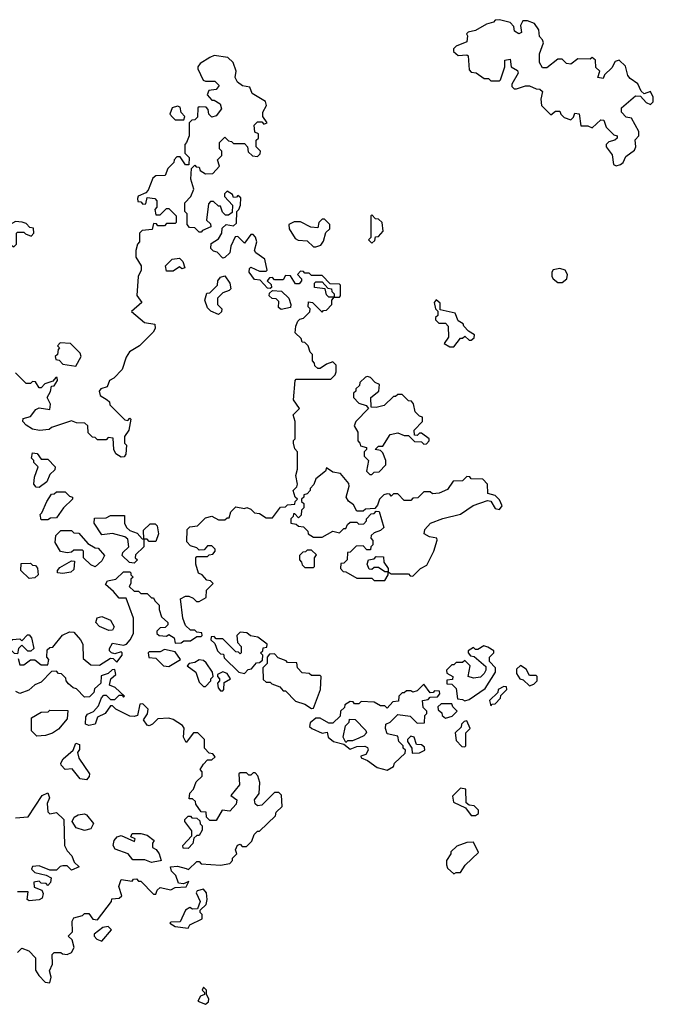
# Model space of a CAD drawing. Extents: x 2206940 to 2356632, y 511582 to 673215.
# Tile 196 of 228: x 2327895 to 2330828, y 611700 to 616252. Entities that reach past the tile are written whole.
import ezdxf

# ---------------------------------------------------------------- set-up
doc = ezdxf.new("R2010")
doc.units = 0

msp = doc.modelspace()

# ---------------------------------------------------------------- linework, layer by layer
at = {"layer": '0CON10XD'}
for points in [[(2330655, 615577.5), (2330675, 615582.5), (2330688.3, 615591.7), (2330700.7, 615619.3), (2330740.7, 615649.3), (2330746.7, 615665), (2330743, 615697), (2330760, 615715), (2330760, 615735), (2330727, 615797), (2330701.7, 615801.7), (2330680, 615825), (2330680, 615845), (2330745, 615900), (2330768.3, 615898.3), (2330795, 615870), (2330815, 615860), (2330827, 615873), (2330827.5, 615895), (2330815, 615920), (2330785, 615910), (2330771.7, 615921.7), (2330756.4, 615956.4), (2330720.7, 615980.7), (2330710, 615995), (2330698.3, 616038.3), (2330670, 616065), (2330650.7, 616059.3), (2330635, 616030), (2330601.7, 615998.3), (2330595, 615980), (2330570, 615985), (2330580, 616015), (2330561.7, 616031.7), (2330560, 616065), (2330545, 616077.5), (2330535, 616070), (2330478.3, 616071.7), (2330445, 616047.5), (2330425, 616050), (2330405, 616070), (2330385, 616070), (2330335, 616030), (2330315, 616030), (2330300, 616055), (2330300, 616095), (2330320, 616145), (2330315, 616160), (2330300, 616175), (2330297.5, 616205), (2330277.5, 616235), (2330245, 616247.5), (2330223, 616247), (2330212.5, 616225), (2330217, 616193), (2330205, 616187.5), (2330185, 616200), (2330181.7, 616221.7), (2330165, 616240), (2330115, 616252.5), (2330095, 616250), (2330088.3, 616241.7), (2330055, 616232.5), (2330005, 616202.5), (2329970, 616195), (2329962.5, 616187.5), (2329967.5, 616177.5), (2329965, 616150), (2329915, 616130), (2329903, 616117), (2329902.5, 616105), (2329925, 616087.5), (2329965, 616090), (2329970, 616085), (2329975, 616020), (2329985, 616010), (2330007, 616007), (2330045, 615980), (2330065, 615980), (2330075, 615970), (2330115, 615970), (2330120, 615975), (2330140, 616035), (2330140, 616065), (2330165, 616070), (2330170, 616035), (2330198.3, 616018.3), (2330202.5, 616005), (2330172.5, 615955), (2330173, 615943), (2330183, 615933), (2330195, 615932.5), (2330236.4, 615946.4), (2330255, 615946.7), (2330285, 615932.5), (2330301.7, 615931.7), (2330315, 615920), (2330307.5, 615885), (2330310, 615855), (2330353, 615813), (2330375, 615830), (2330395, 615830), (2330400, 615815), (2330415, 615800), (2330445, 615790), (2330458.3, 615801.7), (2330465, 615820), (2330485, 615817.5), (2330491.7, 615761.7), (2330525, 615762.5), (2330545, 615752.5), (2330585, 615790), (2330598.3, 615788.3), (2330610, 615755), (2330645, 615720), (2330660, 615715), (2330660, 615705), (2330650, 615695), (2330621.7, 615688.3), (2330610, 615675), (2330610, 615665), (2330637.7, 615627.7), (2330642.5, 615582.5), (2330655, 615577.5)], [(2329160, 614075), (2329177, 614093), (2329180, 614105), (2329172.5, 614145), (2329180, 614175), (2329180, 614255), (2329168.3, 614268.3), (2329162.5, 614295), (2329162.5, 614307.5), (2329170, 614315), (2329170, 614395), (2329160, 614425), (2329190, 614455), (2329162.5, 614495), (2329170, 614585), (2329175, 614590), (2329335, 614590), (2329355, 614610), (2329360, 614625), (2329360, 614655), (2329345, 614670), (2329315, 614660), (2329285, 614640), (2329275, 614640), (2329261.7, 614651.7), (2329260, 614665), (2329250, 614675), (2329250, 614705), (2329240, 614715), (2329230, 614745), (2329215, 614760), (2329201.7, 614761.7), (2329198.3, 614778.3), (2329170, 614805), (2329172.5, 614835), (2329181.7, 614858.3), (2329191.7, 614868.3), (2329208.3, 614871.7), (2329238.3, 614901.7), (2329240, 614915), (2329230, 614925), (2329231.7, 614948.3), (2329250, 614945), (2329295, 614900), (2329301.7, 614908.3), (2329315, 614910), (2329340, 614935), (2329340, 614955), (2329350, 614970), (2329375, 614970), (2329380, 614975), (2329380, 615025), (2329375, 615030), (2329331.7, 615031.7), (2329295, 615070), (2329245, 615070), (2329235, 615080), (2329215, 615080), (2329208.3, 615088.3), (2329195, 615090), (2329180, 615075), (2329200, 615055), (2329200, 615045), (2329188.3, 615031.7), (2329171.7, 615031.7), (2329148.3, 615068.3), (2329125, 615070), (2329115, 615050), (2329075, 615050), (2329065, 615060), (2329051.7, 615058.3), (2329040, 615045), (2329058.3, 615028.3), (2329060, 615015), (2329055, 615010), (2329041.7, 615011.7), (2329008.3, 615048.3), (2328981.7, 615051.7), (2328957.5, 615085), (2328958.3, 615101.7), (2328965, 615107.5), (2329005, 615090), (2329035, 615090), (2329040, 615095), (2329030, 615145), (2328987.5, 615175), (2328982.5, 615185), (2328992.5, 615225), (2328987, 615247), (2328975, 615260), (2328965, 615260), (2328935, 615220), (2328905, 615250), (2328891.7, 615248.3), (2328872.5, 615205), (2328867.5, 615175), (2328845, 615152.5), (2328835, 615150), (2328808.3, 615178.3), (2328791.7, 615181.7), (2328780, 615195), (2328781.7, 615218.3), (2328815, 615240), (2328830, 615265), (2328831.7, 615288.3), (2328850, 615305), (2328885, 615300), (2328898.3, 615311.7), (2328900, 615365), (2328910, 615375), (2328917.5, 615395), (2328918.3, 615428.3), (2328905, 615440), (2328898.3, 615431.7), (2328885, 615430), (2328880, 615445), (2328855, 615460), (2328843.3, 615446.7), (2328842.5, 615435), (2328880, 615395), (2328878.3, 615361.7), (2328861.7, 615348.3), (2328848.3, 615348.3), (2328833, 615363), (2328825, 615390), (2328815, 615390), (2328791.7, 615411.7), (2328778.3, 615411.7), (2328768.3, 615401.7), (2328760, 615325), (2328778.3, 615308.3), (2328780, 615295), (2328741.7, 615278.3), (2328735, 615270), (2328725, 615270), (2328705, 615290), (2328681.7, 615291.7), (2328670, 615305), (2328670, 615355), (2328660, 615365), (2328660, 615405), (2328687.5, 615435), (2328701.7, 615468.3), (2328687.5, 615515), (2328690, 615565), (2328705, 615580), (2328711.7, 615571.7), (2328725, 615570), (2328730, 615555), (2328755, 615540), (2328788.3, 615541.7), (2328820, 615575), (2328810, 615605), (2328830, 615625), (2328830, 615645), (2328820, 615655), (2328820, 615685), (2328845, 615710), (2328861.7, 615691.7), (2328875, 615690), (2328885, 615680), (2328935, 615680), (2328950, 615665), (2328951.7, 615641.7), (2328973, 615623), (2328995, 615620), (2329008.3, 615631.7), (2329010, 615645), (2328990, 615665), (2328990, 615695), (2329000, 615705), (2329000, 615725), (2328983, 615733), (2328980, 615765), (2328995, 615780), (2329015, 615780), (2329025, 615770), (2329040, 615775), (2329020, 615805), (2329020, 615825), (2329037.5, 615855), (2329032.5, 615875), (2328970.7, 615910.7), (2328960, 615940), (2328926.1, 615946.1), (2328903.6, 615963.6), (2328892.5, 615985), (2328896.7, 616015), (2328882.5, 616055), (2328858.3, 616078.3), (2328795, 616087.5), (2328775, 616077.5), (2328730.7, 616049.3), (2328720, 616035), (2328720, 616025), (2328743.6, 615973.6), (2328755, 615967.5), (2328797.5, 615967.5), (2328818.3, 615948.3), (2328805, 615930), (2328770, 615925), (2328762.5, 615905), (2328785, 615880), (2328795, 615880), (2328823, 615863), (2328829.3, 615840.7), (2328805, 615807.5), (2328785, 615802.5), (2328770, 615815), (2328767, 615837), (2328758.3, 615848.3), (2328725, 615850), (2328720, 615845), (2328718.3, 615801.7), (2328705, 615790), (2328691.7, 615788.3), (2328680, 615775), (2328680, 615715), (2328667.5, 615685), (2328660, 615675), (2328660, 615635), (2328680, 615615), (2328678.3, 615581.7), (2328661.7, 615581.7), (2328638.3, 615618.3), (2328621.7, 615618.3), (2328610, 615605), (2328608.3, 615591.7), (2328580, 615565), (2328568.3, 615531.7), (2328525, 615530), (2328510.7, 615519.3), (2328490, 615465), (2328478.3, 615451.7), (2328443.6, 615436.4), (2328440, 615425), (2328441.7, 615411.7), (2328455, 615410), (2328465, 615400), (2328478.3, 615401.7), (2328485, 615430), (2328520, 615425), (2328530, 615415), (2328530, 615385), (2328520, 615375), (2328525, 615350), (2328545, 615350), (2328575, 615380), (2328585, 615380), (2328620, 615345), (2328620, 615315), (2328615, 615310), (2328575, 615310), (2328565, 615300), (2328535, 615300), (2328528.3, 615308.3), (2328515, 615310), (2328508.3, 615281.7), (2328461.7, 615278.3), (2328450, 615265), (2328450, 615225), (2328440, 615215), (2328432.5, 615185), (2328432.5, 615155), (2328457.5, 615115), (2328457.5, 615095), (2328443.8, 615065), (2328437, 614977), (2328460, 614945), (2328413, 614903), (2328472.5, 614852.5), (2328520, 614845), (2328522.5, 614825), (2328513, 614807), (2328450, 614745), (2328403.6, 614716.4), (2328388.3, 614691.7), (2328370, 614635), (2328330, 614595), (2328310, 614585), (2328300, 614555), (2328270, 614545), (2328262.5, 614535), (2328267.5, 614515), (2328300, 614495), (2328310, 614485), (2328311.7, 614471.7), (2328381.7, 614401.7), (2328395, 614400), (2328405, 614410), (2328410, 614405), (2328400, 614355), (2328380, 614325), (2328380, 614295), (2328390, 614285), (2328387, 614243), (2328378.3, 614231.7), (2328365, 614230), (2328340, 614245), (2328330, 614265), (2328328.3, 614318.3), (2328305, 614320), (2328295, 614310), (2328255, 614310), (2328245, 614320), (2328231.7, 614321.7), (2328211.7, 614341.7), (2328210, 614375), (2328197, 614387), (2328158.3, 614388.3), (2328135, 614397.5), (2328043, 614367), (2328031.7, 614358.3), (2327987, 614353), (2327955, 614360), (2327925, 614377.5), (2327910, 614395), (2327911.7, 614408.3), (2327945, 614417.5), (2327970.5, 614449.5), (2327985, 614457.5), (2328035, 614450), (2328037.5, 614475), (2328022.5, 614505), (2328037, 614533), (2328041.7, 614558.3), (2328055, 614560), (2328070, 614585), (2328068.3, 614598.3), (2328061.7, 614598.3), (2328048.3, 614581.7), (2328011.7, 614568.3), (2327995, 614550), (2327985, 614550), (2327968.3, 614578.3), (2327955, 614580), (2327945, 614570), (2327925, 614570), (2327875, 614620)], [(2328655, 615790), (2328660, 615805), (2328643, 615823), (2328638.3, 615848.3), (2328625, 615852.5), (2328600, 615845), (2328590, 615815), (2328601.7, 615801.7), (2328615, 615790), (2328655, 615790)], [(2327805, 615190), (2327835, 615210), (2327855, 615210), (2327868.3, 615201.7), (2327880, 615215), (2327880, 615265), (2327885, 615270), (2327915, 615270), (2327921.7, 615261.7), (2327948.3, 615251.7), (2327960, 615265), (2327958.3, 615288.3), (2327941.7, 615291.7), (2327925, 615310), (2327907, 615317), (2327875, 615320), (2327805, 615280), (2327755, 615280), (2327740, 615255), (2327731.7, 615191.7), (2327805, 615190)], [(2329265, 615202.5), (2329289.3, 615210.7), (2329301.7, 615228.3), (2329311.7, 615268.3), (2329330, 615285), (2329330, 615305), (2329305, 615330), (2329295, 615330), (2329280, 615315), (2329275, 615290), (2329243, 615293), (2329195, 615317.5), (2329165, 615317.5), (2329140, 615305), (2329142.5, 615285), (2329170.7, 615240.7), (2329183.6, 615233.6), (2329225, 615230), (2329255, 615202.5), (2329265, 615202.5)], [(2329525, 615220), (2329538.3, 615231.7), (2329541.7, 615248.3), (2329555, 615250), (2329577.5, 615275), (2329572.5, 615315), (2329555, 615330), (2329541.7, 615331.7), (2329525, 615350), (2329520, 615345), (2329520, 615245), (2329510, 615235), (2329525, 615220)], [(2328605, 615090), (2328575, 615090), (2328570, 615115), (2328600, 615145), (2328635, 615150), (2328650, 615135), (2328660, 615105), (2328645, 615100), (2328635, 615110), (2328605, 615090)], [(2330405, 615037.5), (2330427.5, 615055), (2330430, 615075), (2330420, 615095), (2330395, 615102.5), (2330363.9, 615096.1), (2330357.5, 615085), (2330357.5, 615065), (2330363.9, 615053.9), (2330385, 615037.5), (2330405, 615037.5)], [(2328815, 614890), (2328780, 614905), (2328765, 614920), (2328752.5, 614955), (2328761.7, 614988.3), (2328775, 614990), (2328810, 615025), (2328812.5, 615045), (2328825, 615062.5), (2328845, 615067.5), (2328867.5, 615035), (2328871.7, 615008.3), (2328865, 615000), (2328835, 614990), (2328810, 614965), (2328810, 614935), (2328830, 614915), (2328828.3, 614901.7), (2328815, 614890)], [(2329105, 614912.5), (2329092.5, 614922.5), (2329095, 614950), (2329081.7, 614961.7), (2329063, 614963), (2329050, 614975), (2329051.7, 614988.3), (2329065, 615000), (2329107, 614997), (2329140, 614965), (2329150, 614935), (2329148.3, 614921.7), (2329105, 614912.5)], [(2329350, 614970), (2329345, 614970), (2329325, 614970), (2329315, 614980), (2329308.3, 615008.3), (2329260, 615015), (2329260, 615035), (2329265, 615040), (2329295, 615040), (2329321.7, 615011.7), (2329338.3, 615008.3), (2329340, 614995), (2329350, 614985), (2329350, 614970)], [(2329905, 614740), (2329935, 614780), (2329945, 614780), (2329955, 614790), (2329975, 614770), (2329985, 614770), (2329998.3, 614781.7), (2330000, 614795), (2329971.7, 614811.7), (2329950, 614835), (2329946.7, 614846.7), (2329925, 614860), (2329910, 614895), (2329841.7, 614911.7), (2329841.7, 614941.7), (2329823, 614957), (2329812.5, 614945), (2329820, 614915), (2329830, 614905), (2329830, 614885), (2329820, 614875), (2329820, 614865), (2329835, 614850), (2329865, 614850), (2329877.5, 614835), (2329880, 614785), (2329860, 614755), (2329885, 614740), (2329905, 614740)], [(2328155, 614650), (2328180, 614695), (2328175, 614710), (2328130, 614755), (2328081.7, 614758.3), (2328070, 614745), (2328080, 614735), (2328072.5, 614727.5), (2328070, 614705), (2328060, 614695), (2328061.7, 614681.7), (2328078.3, 614678.3), (2328095, 614660), (2328155, 614650)], [(2329525, 614150), (2329535, 614160), (2329558.3, 614161.7), (2329590, 614195), (2329590, 614215), (2329575, 614250), (2329565, 614260), (2329540, 614265), (2329555, 614280), (2329575, 614280), (2329610, 614335), (2329645, 614342.5), (2329675, 614330), (2329695, 614330), (2329721.7, 614301.7), (2329755, 614300), (2329765, 614290), (2329778.3, 614291.7), (2329790, 614305), (2329790, 614315), (2329755, 614340), (2329745, 614340), (2329735, 614330), (2329721.7, 614331.7), (2329720, 614355), (2329760, 614395), (2329760, 614415), (2329745, 614420), (2329725, 614440), (2329717, 614477), (2329708.3, 614488.3), (2329695, 614490), (2329665, 614520), (2329645, 614520), (2329635, 614510), (2329625, 614510), (2329581.7, 614468.3), (2329545, 614460), (2329521.7, 614461.7), (2329520, 614505), (2329557.5, 614535), (2329560, 614565), (2329540, 614575), (2329518.3, 614598.3), (2329505, 614602.5), (2329495, 614600), (2329470, 614575), (2329468.3, 614561.7), (2329450, 614545), (2329450, 614535), (2329440, 614525), (2329440, 614505), (2329465, 614480), (2329498.3, 614468.3), (2329510, 614455), (2329450, 614395), (2329442.5, 614375), (2329460, 614345), (2329460, 614305), (2329470, 614295), (2329471.7, 614281.7), (2329500, 614275), (2329500, 614265), (2329490, 614255), (2329490, 614235), (2329510, 614215), (2329500, 614165), (2329515, 614150), (2329525, 614150)], [(2327985, 614090), (2327971.7, 614091.7), (2327960, 614105), (2327963, 614137), (2327980, 614185), (2327960, 614205), (2327960, 614215), (2327950, 614225), (2327955, 614250), (2327976.7, 614246.7), (2327995, 614220), (2328025, 614220), (2328060, 614185), (2328058.3, 614171.7), (2328035, 614150), (2328020, 614115), (2327985, 614090)], [(2329585, 613660), (2329600, 613685), (2329600, 613700), (2329615, 613690), (2329695, 613690), (2329701.7, 613681.7), (2329715, 613680), (2329750, 613715), (2329779.3, 613730.7), (2329811.2, 613795), (2329826.4, 613846.4), (2329825.9, 613855.9), (2329791.2, 613861.2), (2329767.5, 613875), (2329770, 613895), (2329795.7, 613924.3), (2329853.6, 613946.4), (2329935, 613966.7), (2329993, 614007), (2330060.7, 614029.3), (2330076.1, 614026.1), (2330095, 613992.5), (2330115, 613987.5), (2330127.5, 614005), (2330115, 614032.5), (2330095, 614052.5), (2330061.7, 614061.7), (2330060, 614105), (2330038.3, 614128.3), (2329985, 614130), (2329978.3, 614138.3), (2329965, 614140), (2329945, 614120), (2329901.7, 614118.3), (2329875, 614080), (2329837, 614063), (2329805, 614060), (2329795, 614070), (2329765, 614070), (2329738.3, 614041.7), (2329715, 614040), (2329705, 614030), (2329675, 614030), (2329645, 614060), (2329625, 614060), (2329615, 614050), (2329608.3, 614058.3), (2329595, 614060), (2329580, 614055), (2329560, 614035), (2329551.7, 614008.3), (2329538.3, 613991.7), (2329495, 613990), (2329485, 613980), (2329455, 613980), (2329440, 614010), (2329416.1, 614026.1), (2329406.7, 614045), (2329420, 614095), (2329418.3, 614108.3), (2329380, 614155), (2329345, 614160), (2329315, 614180), (2329310, 614165), (2329265, 614130), (2329257, 614103), (2329240, 614085), (2329240, 614075), (2329225, 614060), (2329210, 614055), (2329210, 614045), (2329200, 614035), (2329200, 614025), (2329210, 614015), (2329210, 613995), (2329200, 613985), (2329198.3, 613961.7), (2329185, 613950), (2329168.3, 613968.3), (2329161.7, 613968.3), (2329160, 613955), (2329150, 613945), (2329150, 613925), (2329175, 613920), (2329185, 613910), (2329208.3, 613908.3), (2329228.3, 613888.3), (2329230, 613875), (2329255, 613860), (2329295, 613860), (2329345, 613887.5), (2329375, 613880), (2329395, 613900), (2329405, 613900), (2329411.7, 613918.3), (2329425, 613930), (2329455, 613930), (2329465, 613920), (2329488.3, 613921.7), (2329500, 613935), (2329500, 613945), (2329521.7, 613968.3), (2329535, 613970), (2329545, 613980), (2329558.3, 613978.3), (2329580, 613905), (2329565, 613890), (2329535, 613880), (2329521.7, 613868.3), (2329520, 613855), (2329530, 613845), (2329530, 613825), (2329520, 613815), (2329518.3, 613801.7), (2329501.7, 613801.7), (2329485, 613820), (2329451.7, 613818.3), (2329425, 613790), (2329411.7, 613788.3), (2329410, 613755), (2329395, 613740), (2329381.7, 613738.3), (2329380, 613715), (2329391.7, 613701.7), (2329405, 613700), (2329455, 613670), (2329525, 613670), (2329535, 613660), (2329585, 613660)], [(2327888.3, 613298.3), (2327895, 613270), (2327915, 613270), (2327945, 613292.5), (2327965, 613292.5), (2327995, 613270), (2328025, 613270), (2328030, 613295), (2328020, 613305), (2328021.7, 613338.3), (2328035, 613350), (2328048.3, 613351.7), (2328093.6, 613406.4), (2328125, 613422.5), (2328145, 613420), (2328176.7, 613385), (2328186.7, 613365), (2328188.3, 613298.3), (2328225, 613270), (2328265, 613267.5), (2328315, 613300), (2328328.3, 613298.3), (2328345, 613282.5), (2328370, 613315), (2328370, 613325), (2328365, 613330), (2328335, 613320), (2328320, 613325), (2328310, 613335), (2328310, 613345), (2328325, 613370), (2328375, 613360), (2328390, 613365), (2328406.7, 613385), (2328422.5, 613415), (2328421.2, 613485), (2328388.3, 613578.3), (2328355, 613577.5), (2328329.3, 613609.3), (2328291.7, 613641.7), (2328301.7, 613658.3), (2328340, 613665), (2328375, 613700), (2328405, 613700), (2328410, 613695), (2328410, 613685), (2328420, 613675), (2328410, 613665), (2328410, 613645), (2328401.7, 613631.7), (2328425, 613610), (2328445, 613610), (2328455, 613600), (2328485, 613600), (2328505, 613580), (2328515, 613580), (2328520, 613565), (2328540, 613545), (2328540, 613525), (2328551.7, 613491.7), (2328580, 613465), (2328580, 613455), (2328568.3, 613441.7), (2328545, 613440), (2328530, 613425), (2328530, 613415), (2328540, 613405), (2328575, 613402.5), (2328585, 613410), (2328610, 613395), (2328615, 613370), (2328641.7, 613371.7), (2328655, 613380), (2328685, 613380), (2328715, 613400), (2328735, 613400), (2328740, 613405), (2328738.3, 613418.3), (2328715, 613420), (2328705, 613430), (2328685, 613430), (2328661.7, 613451.7), (2328650, 613485), (2328640, 613575), (2328663, 613587), (2328677.5, 613587.5), (2328698.3, 613578.3), (2328713, 613563), (2328725, 613562.5), (2328758.3, 613581.7), (2328760, 613615), (2328790, 613645), (2328778.3, 613658.3), (2328761.7, 613661.7), (2328740, 613685), (2328723, 613693), (2328710, 613735), (2328710, 613765), (2328715, 613770), (2328765, 613770), (2328771.7, 613778.3), (2328788.3, 613781.7), (2328800, 613795), (2328800, 613805), (2328785, 613820), (2328765, 613820), (2328748.3, 613801.7), (2328725, 613800), (2328715, 613810), (2328685, 613820), (2328668.3, 613838.3), (2328670, 613895), (2328683, 613907), (2328718.3, 613911.7), (2328755, 613950), (2328785, 613957.5), (2328815, 613940), (2328845, 613940), (2328855, 613950), (2328865, 613950), (2328873, 613977), (2328895, 614000), (2328935, 613992.5), (2328947, 613997), (2328965, 613990), (2328981.7, 613971.7), (2329005, 613970), (2329035, 613950), (2329065, 613950), (2329101.7, 613998.3), (2329125, 614000), (2329135, 614010), (2329168.3, 614011.7), (2329170, 614025), (2329180, 614035), (2329170, 614045), (2329160, 614075)], [(2328025, 613940), (2327995, 613940), (2327990, 613965), (2327998.3, 613971.7), (2328020, 614025), (2328041.7, 614058.3), (2328055, 614060), (2328065, 614070), (2328105, 614070), (2328125, 614050), (2328140, 614045), (2328140, 614035), (2328097.5, 613995), (2328065, 613950), (2328038.3, 613948.3), (2328025, 613940)], [(2328425, 613740), (2328403, 613743), (2328370, 613775), (2328371.7, 613788.3), (2328400, 613815), (2328395, 613850), (2328381.7, 613861.7), (2328325, 613877.5), (2328275, 613870), (2328240, 613925), (2328241.7, 613948.3), (2328295, 613950), (2328315, 613960), (2328380, 613960), (2328380, 613925), (2328390, 613905), (2328405, 613890), (2328438.3, 613878.3), (2328461.7, 613851.7), (2328470, 613850), (2328470, 613815), (2328431.7, 613778.3), (2328430, 613765), (2328440, 613755), (2328425, 613740)], [(2328525, 613840), (2328495, 613840), (2328485, 613850), (2328470, 613850), (2328468.3, 613891.7), (2328498.3, 613921.7), (2328521.7, 613921.7), (2328531.7, 613911.7), (2328537.5, 613875), (2328525, 613840)], [(2328245, 613722.5), (2328225, 613732.5), (2328190, 613765), (2328190, 613795), (2328185, 613800), (2328145, 613800), (2328135, 613790), (2328115, 613787.5), (2328083.6, 613793.6), (2328060, 613835), (2328061.7, 613868.3), (2328085, 613890), (2328135, 613890), (2328145, 613880), (2328168.3, 613878.3), (2328210.7, 613830.7), (2328245, 613810), (2328258.3, 613808.3), (2328287.5, 613775), (2328275, 613750), (2328245, 613722.5)], [(2329255, 613720), (2329260, 613725), (2329260, 613765), (2329268.3, 613778.3), (2329245, 613800), (2329225, 613800), (2329218.3, 613791.7), (2329205, 613790), (2329190, 613775), (2329190, 613755), (2329200, 613745), (2329201.7, 613731.7), (2329215, 613720), (2329255, 613720)], [(2329600, 613700), (2329595, 613700), (2329585, 613700), (2329555, 613720), (2329535, 613720), (2329525, 613710), (2329511.7, 613711.7), (2329502.5, 613735), (2329510, 613755), (2329535, 613760), (2329545, 613770), (2329578.3, 613768.3), (2329580, 613745), (2329600, 613715), (2329600, 613700)], [(2327938.3, 613668.3), (2327900, 613705), (2327901.7, 613738.3), (2327945, 613740), (2327955, 613730), (2327968.3, 613728.3), (2327977, 613717), (2327980, 613685), (2327965, 613672.5), (2327938.3, 613668.3)], [(2328095, 613692.5), (2328070, 613695), (2328070, 613705), (2328080.7, 613719.3), (2328135, 613750), (2328148.3, 613748.3), (2328145, 613710), (2328131.7, 613698.3), (2328095, 613692.5)], [(2328308.3, 613428.3), (2328265, 613447.5), (2328247.5, 613465), (2328253.6, 613486.4), (2328275, 613493.3), (2328315, 613476.7), (2328332.5, 613445), (2328325, 613430), (2328308.3, 613428.3)], [(2327885, 613320), (2327871.7, 613321.7), (2327841.7, 613351.7), (2327851.7, 613378.3), (2327862.5, 613387.5), (2327895, 613390), (2327905, 613380), (2327931.7, 613408.3), (2327938.3, 613408.3), (2327950, 613395), (2327960, 613345), (2327947, 613333), (2327933, 613333), (2327905, 613360), (2327890, 613345), (2327885, 613320)], [(2328935, 613230), (2328951.7, 613248.3), (2328968.3, 613251.7), (2328991.7, 613278.3), (2329005, 613280), (2329018.3, 613291.7), (2329020, 613315), (2329010, 613325), (2329020, 613335), (2329021.7, 613348.3), (2329038.3, 613351.7), (2329040, 613365), (2328997, 613397), (2328963, 613403), (2328947, 613417), (2328915, 613420), (2328900, 613405), (2328903, 613373), (2328920, 613355), (2328920, 613325), (2328915, 613320), (2328908.3, 613328.3), (2328895, 613330), (2328835, 613390), (2328805, 613390), (2328795, 613400), (2328781.7, 613398.3), (2328780, 613385), (2328798.3, 613368.3), (2328810, 613335), (2328825, 613320), (2328838.3, 613318.3), (2328841.7, 613301.7), (2328910, 613235), (2328935, 613230)], [(2328585, 613262.5), (2328640, 613295), (2328615, 613330), (2328565, 613340), (2328545, 613330), (2328495, 613330), (2328490, 613325), (2328493, 613303), (2328525, 613300), (2328560, 613265), (2328585, 613262.5)], [(2329245, 613067.5), (2329255, 613070), (2329287.5, 613155), (2329290, 613215), (2329285, 613220), (2329245, 613220), (2329235, 613230), (2329203, 613233), (2329180, 613255), (2329178.3, 613278.3), (2329135, 613280), (2329128.3, 613288.3), (2329091.7, 613301.7), (2329075, 613320), (2329051.7, 613318.3), (2329040, 613305), (2329040, 613275), (2329020, 613255), (2329021.7, 613201.7), (2329035, 613190), (2329055, 613190), (2329061.7, 613181.7), (2329098.3, 613168.3), (2329115, 613150), (2329125, 613150), (2329171.7, 613101.7), (2329215, 613087.5), (2329245, 613067.5)], [(2329955, 613102.5), (2329975, 613110), (2330049.3, 613160.7), (2330097.5, 613235), (2330097.5, 613255), (2330070, 613285), (2330070, 613305), (2330090, 613325), (2330090, 613335), (2330061.7, 613351.7), (2330043, 613357), (2330015, 613340), (2330005, 613340), (2329995, 613350), (2329970, 613335), (2329970, 613325), (2329981.7, 613311.7), (2329998.3, 613308.3), (2330051.7, 613261.7), (2330052.5, 613245), (2330045, 613230), (2330027, 613213), (2329995, 613207.5), (2329970, 613215), (2329980, 613265), (2329955, 613290), (2329945, 613280), (2329915, 613280), (2329905, 613270), (2329895, 613270), (2329870, 613245), (2329871.7, 613231.7), (2329900, 613215), (2329898.3, 613201.7), (2329871.7, 613198.3), (2329871.7, 613181.7), (2329895, 613180), (2329915, 613160), (2329921.7, 613111.7), (2329945, 613110), (2329955, 613102.5)], [(2328755, 613170), (2328780, 613195), (2328780, 613205), (2328790, 613215), (2328787.5, 613235), (2328758.3, 613278.3), (2328745, 613290), (2328725, 613292.5), (2328705, 613280), (2328680, 613275), (2328670, 613265), (2328710, 613235), (2328725, 613190), (2328745, 613170), (2328755, 613170)], [(2327885, 611940), (2327905, 611960), (2327937, 611947), (2327967.5, 611915), (2327968.3, 611858.3), (2327983, 611833), (2328013, 611803), (2328035, 611800), (2328040, 611825), (2328032.5, 611855), (2328046.7, 611885), (2328045, 611930), (2328055, 611940), (2328085, 611940), (2328093, 611933), (2328115, 611930), (2328135, 611940), (2328147, 611963), (2328138.3, 611998.3), (2328120, 612015), (2328140, 612035), (2328137.5, 612085), (2328145, 612100), (2328185, 612110), (2328195, 612120), (2328215, 612120), (2328233.3, 612093.3), (2328255, 612090), (2328320, 612175), (2328321.7, 612188.3), (2328355, 612190), (2328368.3, 612201.7), (2328353.3, 612245), (2328365, 612277.5), (2328415, 612270), (2328421.7, 612278.3), (2328435, 612280), (2328445, 612270), (2328455, 612270), (2328515, 612210), (2328525, 612210), (2328531.7, 612228.3), (2328545, 612240), (2328595, 612230), (2328615, 612240), (2328665, 612242.5), (2328678.3, 612268.3), (2328653, 612257), (2328630.7, 612260.7), (2328618, 612295), (2328598, 612315), (2328592.5, 612335), (2328625, 612339.2), (2328665, 612327.5), (2328677, 612323), (2328715, 612360), (2328725, 612360), (2328735, 612350), (2328825, 612343.3), (2328868.3, 612351.7), (2328880, 612365), (2328880, 612375), (2328900, 612395), (2328893.3, 612415), (2328903.6, 612436.4), (2328915, 612440), (2328925, 612430), (2328945, 612430), (2328970, 612455), (2328980, 612485), (2328995, 612500), (2329005, 612500), (2329078.3, 612571.7), (2329081.7, 612588.3), (2329110, 612615), (2329107, 612667), (2329095, 612680), (2329075, 612680), (2329015, 612620), (2328995, 612617.5), (2328985, 612627.5), (2328981.2, 612645), (2329003.3, 612675), (2329006, 612725), (2328997, 612757), (2328985, 612770), (2328975, 612770), (2328965, 612760), (2328955, 612760), (2328945, 612770), (2328915, 612770), (2328910, 612765), (2328912.5, 612715), (2328872.5, 612665), (2328900, 612645), (2328896.7, 612625), (2328867, 612593), (2328831.7, 612598.3), (2328805, 612550), (2328775, 612550), (2328760, 612565), (2328758.3, 612588.3), (2328735, 612590), (2328710, 612625), (2328708.3, 612638.3), (2328695, 612650), (2328680, 612650), (2328683, 612677), (2328700, 612695), (2328711.7, 612728.3), (2328740, 612755), (2328740, 612775), (2328730, 612785), (2328745, 612810), (2328765, 612830), (2328785, 612830), (2328800, 612845), (2328788.3, 612858.3), (2328771.7, 612861.7), (2328750, 612885), (2328750, 612925), (2328720, 612955), (2328700, 612955), (2328665, 612910), (2328653.3, 612935), (2328657, 612977), (2328649.3, 612989.3), (2328605, 613017.5), (2328585, 613022.5), (2328535, 613020), (2328510, 612995), (2328495, 612987.5), (2328485, 612990), (2328467.5, 613015), (2328487, 613043), (2328490, 613065), (2328465, 613090), (2328451.7, 613088.3), (2328440, 613035), (2328425, 613030), (2328405, 613032.5), (2328340, 613065), (2328325, 613080), (2328315, 613080), (2328290, 613045), (2328255, 613027.5), (2328244, 612996), (2328215, 612988.8), (2328200, 612995), (2328200.7, 613029.3), (2328208.8, 613041.2), (2328236, 613054), (2328259.3, 613080.7), (2328273, 613117), (2328285, 613130), (2328295, 613130), (2328315, 613110), (2328335, 613110), (2328355, 613130), (2328370, 613130), (2328375, 613120), (2328380, 613125), (2328337.5, 613165), (2328310, 613175), (2328317.5, 613205), (2328340, 613225), (2328335, 613247.5), (2328323, 613247), (2328305, 613230), (2328271.7, 613218.3), (2328270, 613185), (2328241.7, 613158.3), (2328238.3, 613141.7), (2328218.3, 613121.7), (2328195, 613120), (2328158.3, 613158.3), (2328143, 613163), (2328121.7, 613181.7), (2328110, 613195), (2328108.3, 613208.3), (2328088.3, 613228.3), (2328075, 613230), (2328065, 613240), (2328041.7, 613238.3), (2327995, 613190), (2327965, 613177.5), (2327937, 613153), (2327895, 613137.5), (2327877, 613147)], [(2328835, 613150), (2328840, 613155), (2328841.7, 613188.3), (2328870, 613205), (2328855, 613230), (2328835, 613237.5), (2328810, 613225), (2328810, 613215), (2328820, 613205), (2328820, 613195), (2328810, 613185), (2328813, 613163), (2328825, 613150), (2328835, 613150)], [(2330255, 613172.5), (2330275, 613180), (2330290, 613195), (2330290, 613215), (2330285, 613220), (2330255, 613220), (2330239.3, 613249.3), (2330213, 613267), (2330195, 613250), (2330195, 613230), (2330210, 613205), (2330225, 613200), (2330255, 613172.5)], [(2329595, 612782.5), (2329625, 612800), (2329630, 612815), (2329678.3, 612861.7), (2329680, 612875), (2329670, 612885), (2329670, 612895), (2329650, 612915), (2329645, 612940), (2329595, 612950), (2329587.5, 612975), (2329590, 612995), (2329610, 613005), (2329645, 613040), (2329701.7, 613031.7), (2329735, 613000), (2329768.3, 613001.7), (2329770, 613035), (2329780, 613045), (2329780, 613055), (2329763, 613073), (2329760, 613105), (2329785, 613110), (2329795, 613120), (2329828.3, 613121.7), (2329840, 613135), (2329838.3, 613148.3), (2329815, 613150), (2329808.3, 613141.7), (2329795, 613140), (2329765, 613180), (2329735, 613150), (2329715, 613142.5), (2329705, 613150), (2329685, 613150), (2329675, 613140), (2329665, 613140), (2329650, 613125), (2329648.3, 613101.7), (2329621.7, 613098.3), (2329595, 613070), (2329585, 613080), (2329565, 613080), (2329535, 613097.5), (2329475, 613100), (2329465, 613090), (2329445, 613090), (2329438.3, 613098.3), (2329425, 613100), (2329400, 613085), (2329398.3, 613071.7), (2329380, 613055), (2329378.3, 613031.7), (2329345, 613000), (2329325, 613000), (2329285, 613023.3), (2329265, 613022.5), (2329239.3, 613000.7), (2329236.7, 612985), (2329247.5, 612975), (2329295, 612953.3), (2329318.3, 612958.3), (2329323.3, 612935), (2329346.7, 612915), (2329395, 612902.5), (2329425, 612880), (2329455, 612892.5), (2329493, 612893), (2329505, 612887.5), (2329507.5, 612875), (2329497.5, 612855), (2329473.3, 612846.7), (2329475, 612840), (2329505, 612827.5), (2329550, 612795), (2329595, 612782.5)], [(2330075, 613080), (2330081.7, 613088.3), (2330095, 613090), (2330120, 613115), (2330121.7, 613128.3), (2330150, 613155), (2330148.3, 613168.3), (2330135, 613170), (2330110, 613155), (2330108.3, 613141.7), (2330070, 613105), (2330075, 613080)], [(2329865, 613022.5), (2329897, 613033), (2329920, 613055), (2329900, 613075), (2329895, 613090), (2329845, 613090), (2329830, 613075), (2329831.7, 613061.7), (2329848.3, 613048.3), (2329850, 613035), (2329865, 613022.5)], [(2327975, 612940), (2327950, 612965), (2327950, 613025), (2327995, 613050), (2328027, 613053), (2328035, 613060), (2328118.3, 613058.3), (2328115, 613020), (2328075, 612972.5), (2328047, 612953), (2328015, 612942.5), (2327975, 612940)], [(2329405, 612910), (2329392.5, 612935), (2329403, 612987), (2329420, 613005), (2329421.7, 613018.3), (2329447, 613017), (2329496.4, 612966.4), (2329500, 612955), (2329488.3, 612941.7), (2329465, 612930), (2329435, 612917.5), (2329412.5, 612917.5), (2329405, 612910)], [(2329955, 612890), (2329960, 612895), (2329960, 612955), (2329980, 612975), (2329965, 613010), (2329951.7, 613008.3), (2329940, 612995), (2329938.3, 612981.7), (2329910, 612955), (2329915, 612920), (2329941.7, 612891.7), (2329955, 612890)], [(2328205, 612737.5), (2328175, 612742.5), (2328138.3, 612788.3), (2328105, 612786.2), (2328087.5, 612805), (2328085.8, 612815), (2328096, 612835), (2328142.5, 612875), (2328155, 612907.5), (2328171.7, 612901.7), (2328171.7, 612878.3), (2328162.5, 612865), (2328168.3, 612838.3), (2328217.5, 612765), (2328217, 612753), (2328205, 612737.5)], [(2329711.7, 612861.7), (2329745, 612862.5), (2329770, 612875), (2329768.3, 612888.3), (2329755, 612900), (2329731.7, 612901.7), (2329720, 612935), (2329705, 612940), (2329690, 612925), (2329690, 612915), (2329710, 612885), (2329711.7, 612861.7)], [(2327875, 612562.5), (2327935, 612566.2), (2327998.8, 612665), (2328025, 612677.5), (2328033.8, 612655), (2328021.7, 612628.3), (2328025, 612590), (2328035, 612580), (2328065, 612587.5), (2328100, 612555), (2328102.5, 612435), (2328115, 612410), (2328137, 612387), (2328147, 612357), (2328170, 612335), (2328135, 612320), (2328115, 612340), (2328095, 612340), (2328083, 612337), (2328065, 612320), (2328035, 612320), (2327985, 612340), (2327955, 612337.5), (2327950, 612325), (2327965, 612310), (2328017, 612297), (2328040, 612285), (2328037, 612263), (2328025, 612250), (2328018.3, 612258.3), (2327995, 612260), (2327985, 612270), (2327960, 612265), (2327961.7, 612241.7), (2327997, 612227), (2328003, 612213), (2327999.3, 612190.7), (2327985, 612182.5), (2327938.3, 612178.3), (2327930, 612185), (2327935, 612220), (2327885, 612220)], [(2330005, 612572.5), (2330018.3, 612581.7), (2330018.3, 612598.3), (2329998.3, 612618.3), (2329975, 612620), (2329961.7, 612631.7), (2329960, 612695), (2329935, 612700), (2329898.3, 612661.7), (2329902.5, 612635), (2329958.3, 612608.3), (2329985, 612573.3), (2330005, 612572.5)], [(2328195, 612503.8), (2328156.7, 612516.7), (2328137.5, 612545), (2328147.5, 612565), (2328165, 612576.7), (2328195, 612581.2), (2328205, 612576.2), (2328235.9, 612535.9), (2328225, 612511.2), (2328195, 612503.8)], [(2328675, 612420), (2328651.7, 612421.7), (2328650, 612435), (2328691.7, 612478.3), (2328691.7, 612501.7), (2328660, 612545), (2328660, 612555), (2328675, 612570), (2328685, 612570), (2328691.7, 612561.7), (2328715, 612560), (2328728.3, 612548.3), (2328730, 612535), (2328740, 612525), (2328740, 612505), (2328725, 612480), (2328715, 612480), (2328701.7, 612468.3), (2328697, 612443), (2328675, 612420)], [(2328505, 612355.8), (2328475, 612367.5), (2328418.3, 612368.3), (2328397.5, 612395), (2328336.8, 612416.8), (2328327.1, 612435), (2328332.1, 612457.9), (2328345.6, 612474.4), (2328365, 612480.8), (2328426.7, 612453.3), (2328430, 612465), (2328410, 612475), (2328415, 612490), (2328455, 612490), (2328485, 612482.5), (2328517, 612457), (2328510, 612445), (2328510, 612425), (2328526.4, 612416.4), (2328541.2, 612395), (2328550, 612365), (2328545, 612363.3), (2328505, 612355.8)], [(2329905, 612302.5), (2329915, 612310), (2329935, 612310), (2329957, 612343), (2330018.3, 612401.7), (2329995, 612450), (2329965, 612447.5), (2329918.3, 612431.7), (2329890, 612405), (2329890, 612395), (2329870, 612365), (2329870, 612345), (2329875, 612330), (2329905, 612302.5)], [(2328675, 612052.5), (2328683, 612067), (2328740, 612095), (2328740, 612115), (2328730, 612125), (2328730, 612135), (2328758.3, 612161.7), (2328762.5, 612185), (2328759.2, 612215), (2328745, 612232.5), (2328716.7, 612225), (2328712.5, 612215), (2328730, 612175), (2328718.3, 612141.7), (2328695, 612140), (2328683, 612147), (2328662.5, 612135), (2328638.3, 612081.7), (2328595, 612080), (2328590, 612075), (2328615, 612060), (2328675, 612052.5)], [(2328275, 611992.5), (2328320, 612045), (2328305, 612060), (2328280, 612055), (2328240, 612025), (2328240, 612015), (2328251.7, 612001.7), (2328275, 611992.5)], [(2328755, 611700), (2328768.3, 611711.7), (2328770, 611725), (2328760, 611745), (2328760, 611765), (2328745, 611780), (2328740, 611765), (2328750, 611755), (2328750, 611745), (2328731.7, 611738.3), (2328720, 611715), (2328755, 611700)]]:
    msp.add_lwpolyline(points, dxfattribs=at)

doc.saveas('drawing.dxf')
